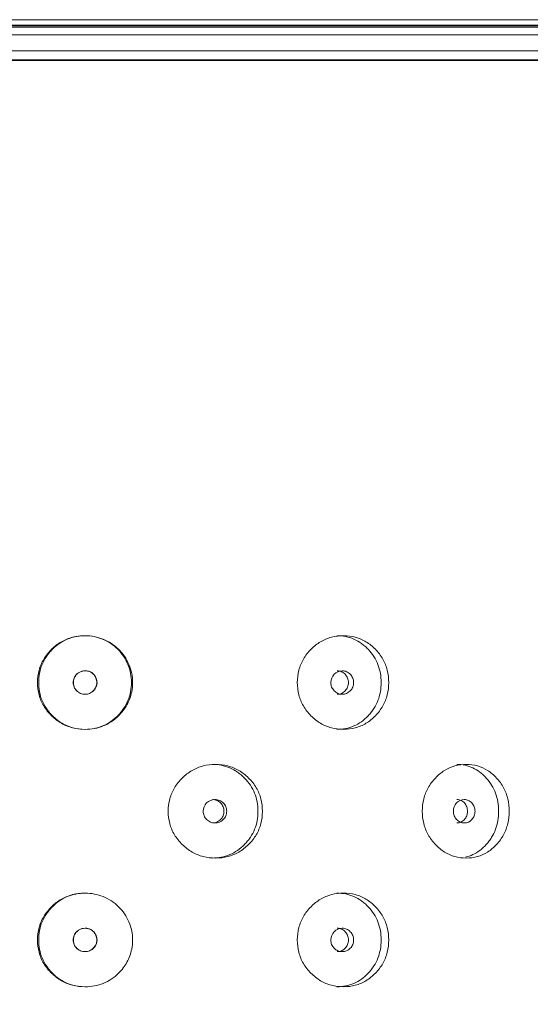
# Model space of a CAD drawing. Header units: millimetres. Extents: x 4 to 1188, y 1 to 840.
# Tile 57 of 256: x 318 to 324, y 412 to 423. Entities that reach past the tile are written whole.
import ezdxf

# ---------------------------------------------------------------- set-up
doc = ezdxf.new("R2010")
doc.units = ezdxf.units.MM
doc.layers.add('1', color=7, linetype='Continuous')
doc.styles.add('Arial Unicode MS', font='Arial Unicode MS')
doc.dimstyles.get("Standard").update_dxf_attribs({"dimtxt": 0.18, "dimasz": 0.18, "dimexe": 0.18, "dimexo": 0.0625, "dimgap": 0.09, "dimtad": 0, "dimtih": 1, "dimtoh": 1, "dimdec": 4, "dimzin": 0, "dimdsep": 46, "dimtxsty": 'Standard', "dimcen": 0.09, "dimadec": 0, "dimazin": 0, "dimtfac": 1, "dimtdec": 4, "dimtofl": 0, "dimtmove": 0, "dimatfit": 3, "dimfxl": 0, "dimtolj": 1, "dimtzin": 0, "dimarcsym": 0})

# ---------------------------------------------------------------- blocks, each defined once
blk = doc.blocks.new('_U28')
at = {"layer": '1', "color": 18, "lineweight": 35}
for p, q in [((328.698, 423.229), (344.978, 423.229)), ((342.978, 423.229), (342.978, 291.229)), ((330.032, 291.229), (344.978, 291.229))]:
    blk.add_line(p, q, dxfattribs=at)
at = {"layer": '1', "color": 18, "lineweight": 70}
for points in [[(342.978, 423.229), (343.754, 419.729), (342.202, 419.729)], [(342.978, 291.229), (342.202, 294.729), (343.754, 294.729)]]:
    blk.add_solid(points, dxfattribs=at)
at = {"layer": '1', "color": 18, "linetype": 'Continuous', "lineweight": 13, "insert": (342.525, 354.017), "char_height": 3, "attachment_point": 7, "rotation": 90, "line_spacing_factor": 1.047437, "style": 'Arial Unicode MS'}
blk.add_mtext('\\fArial Unicode MS|b0|i0;\\W1.0000;990', dxfattribs=at)

msp = doc.modelspace()

# ---------------------------------------------------------------- linework, layer by layer
at = {"layer": '1', "color": 154, "linetype": 'Continuous', "lineweight": 13}
for p, q in [((309.6983, 423.2286), (327.6983, 423.2286)), ((308.4049, 423.142), (328.9916, 423.142)), ((327.3135, 423.0546), (310.0831, 423.0546)), ((310.0124, 422.8753), (327.3816, 422.8753))]:
    msp.add_line(p, q, dxfattribs=at)
at = {"layer": '1', "color": 154, "linetype": 'Continuous', "lineweight": 35}
for p, q in [((327.7649, 423.162), (309.6316, 423.162)), ((308.0316, 422.7686), (329.3649, 422.7686))]:
    msp.add_line(p, q, dxfattribs=at)
at = {"layer": '1', "color": 154, "linetype": 'Continuous', "lineweight": 13}
for points, knots in [([(318.1561, 415.6753), (318.1562, 415.7228), (318.1672, 415.8162), (318.2229, 415.9476), (318.3125, 416.0577), (318.4247, 416.1447), (318.5567, 416.198), (318.6861, 416.2127), (318.8039, 416.2024), (318.9058, 416.1722), (318.9996, 416.1225), (319.083, 416.0568), (319.1513, 415.9754), (319.2016, 415.8821), (319.2338, 415.781), (319.2444, 415.6752), (319.2312, 415.5527), (319.1835, 415.4179), (319.0954, 415.305), (318.9998, 415.2268), (318.9067, 415.1772), (318.805, 415.1479), (318.6868, 415.1379), (318.5568, 415.1524), (318.4247, 415.206), (318.3123, 415.2931), (318.2225, 415.4032), (318.1669, 415.5345), (318.1561, 415.6278), (318.1561, 415.6753)], [0, 0, 0, 0, 0.0420896, 0.0827118, 0.1249967, 0.1669811, 0.2076636, 0.2499833, 0.2814416, 0.3122995, 0.3437546, 0.3752583, 0.4060937, 0.437521, 0.4689611, 0.4997811, 0.5312924, 0.5779329, 0.6248646, 0.6566357, 0.6872562, 0.7179626, 0.7499814, 0.7922603, 0.8329679, 0.8750465, 0.9173959, 0.9579936, 1, 1, 1, 1]), ([(318.1697, 415.6753), (318.1698, 415.7494), (318.1829, 415.818), (318.222, 415.9127), (318.2382, 415.9429), (318.2675, 415.9861), (318.2781, 416.0002), (318.3009, 416.0276), (318.3132, 416.0411), (318.3774, 416.1055), (318.4342, 416.1441), (318.5272, 416.1828), (318.5596, 416.1925), (318.6101, 416.2021), (318.6273, 416.2046), (318.6535, 416.207), (318.6623, 416.2076), (318.6802, 416.2084), (318.6894, 416.2086), (318.7689, 416.2087), (318.8357, 416.1955), (318.9302, 416.1561), (318.9606, 416.1397), (319.02, 416.1), (319.047, 416.078), (319.1202, 416.0051), (319.1584, 415.9475), (319.2137, 415.8141), (319.2274, 415.7458), (319.2271, 415.6412), (319.2235, 415.6056), (319.2095, 415.5349), (319.1994, 415.5012), (319.1731, 415.4371), (319.1569, 415.4067), (319.1279, 415.3635), (319.1175, 415.3495), (319.0951, 415.3224), (319.0833, 415.3094), (318.9676, 415.1935), (318.8436, 415.142), (318.5533, 415.1419), (318.4291, 415.1935), (318.313, 415.3096), (318.3006, 415.3231), (318.2778, 415.3506), (318.2672, 415.3647), (318.2379, 415.4079), (318.2216, 415.4381), (318.1825, 415.5328), (318.1696, 415.6012), (318.1697, 415.6753)], [0, 0, 0, 0, 0.0625, 0.0625, 0.09375, 0.09375, 0.109375, 0.109375, 0.125, 0.125, 0.1875, 0.1875, 0.21875, 0.21875, 0.234375, 0.234375, 0.2421875, 0.2421875, 0.25, 0.25, 0.3125, 0.3125, 0.34375, 0.34375, 0.375, 0.375, 0.4375, 0.4375, 0.5, 0.5, 0.53125, 0.53125, 0.5625, 0.5625, 0.59375, 0.59375, 0.609375, 0.609375, 0.625, 0.625, 0.75, 0.75, 0.875, 0.875, 0.890625, 0.890625, 0.90625, 0.90625, 0.9375, 0.9375, 1, 1, 1, 1]), ([(321.1176, 415.6753), (321.1177, 415.7228), (321.1284, 415.8162), (321.1826, 415.9476), (321.2698, 416.0577), (321.3786, 416.1447), (321.5063, 416.1981), (321.6425, 416.214), (321.7782, 416.1982), (321.9044, 416.1447), (322.0114, 416.0577), (322.0966, 415.9476), (322.1493, 415.8162), (322.165, 415.6753), (322.1494, 415.5344), (322.0966, 415.4031), (322.0114, 415.2929), (321.9045, 415.2059), (321.7782, 415.1525), (321.6425, 415.1366), (321.5063, 415.1524), (321.3786, 415.2059), (321.2697, 415.293), (321.1823, 415.4032), (321.1281, 415.5345), (321.1175, 415.6278), (321.1176, 415.6753)], [0, 0, 0, 0, 0.0420892, 0.082711, 0.1249954, 0.1669805, 0.2076666, 0.249993, 0.2922277, 0.3329137, 0.3749923, 0.4172713, 0.4578933, 0.5000047, 0.5420218, 0.5826436, 0.6250215, 0.6670053, 0.7076914, 0.7500175, 0.7922515, 0.8329373, 0.8750172, 0.9173768, 0.9579835, 1, 1, 1, 1]), ([(321.5691, 416.2086), (321.6387, 416.2086), (321.703, 416.1958), (321.7919, 416.1571), (321.8203, 416.141), (321.8609, 416.112), (321.8741, 416.1015), (321.9, 416.079), (321.9124, 416.067), (321.9744, 416.0019), (322.0114, 415.9443), (322.0608, 415.8181), (322.0731, 415.7492), (322.0732, 415.6012), (322.0609, 415.5327), (322.0238, 415.438), (322.0084, 415.4078), (321.9805, 415.3645), (321.9705, 415.3505), (321.9488, 415.323), (321.9369, 415.3094), (321.8758, 415.245), (321.8217, 415.2064), (321.7031, 415.1549), (321.6384, 415.142), (321.5687, 415.142), (321.5687, 415.142), (321.5686, 415.142)], [0, 0, 0, 0, 0.1248828, 0.1248828, 0.1873867, 0.1873867, 0.2186387, 0.2186387, 0.2498906, 0.2498906, 0.3748984, 0.3748984, 0.4999062, 0.4999062, 0.6249141, 0.6249141, 0.687418, 0.687418, 0.7186699, 0.7186699, 0.7499219, 0.7499219, 0.8749297, 0.8749297, 0.9999375, 0.9999375, 1, 1, 1, 1]), ([(318.5632, 415.6753), (318.5631, 415.657), (318.5663, 415.64), (318.5794, 415.6087), (318.5892, 415.5945), (318.6291, 415.5551), (318.6613, 415.542), (318.7171, 415.542), (318.7343, 415.5453), (318.7582, 415.555), (318.7658, 415.5591), (318.7767, 415.5664), (318.7802, 415.5691), (318.7854, 415.5733), (318.7871, 415.5748), (318.7905, 415.5779), (318.792, 415.5793), (318.8221, 415.609), (318.8359, 415.6398), (318.8347, 415.6903), (318.8308, 415.7077), (318.8154, 415.7444), (318.8057, 415.7597), (318.7821, 415.7842), (318.7682, 415.7933), (318.7443, 415.8025), (318.7358, 415.8048), (318.7223, 415.8071), (318.7177, 415.8076), (318.7105, 415.8082), (318.7081, 415.8083), (318.7032, 415.8085), (318.7006, 415.8086), (318.6608, 415.8085), (318.6288, 415.7953), (318.5896, 415.7565), (318.5797, 415.7421), (318.5666, 415.7108), (318.5633, 415.6936), (318.5632, 415.6753)], [0, 0, 0, 0, 0.0625, 0.0625, 0.125, 0.125, 0.25, 0.25, 0.3125, 0.3125, 0.34375, 0.34375, 0.359375, 0.359375, 0.3671875, 0.3671875, 0.375, 0.375, 0.5, 0.5, 0.5625, 0.5625, 0.625, 0.625, 0.6875, 0.6875, 0.71875, 0.71875, 0.734375, 0.734375, 0.7421875, 0.7421875, 0.75, 0.75, 0.875, 0.875, 0.9375, 0.9375, 1, 1, 1, 1]), ([(318.5658, 415.6753), (318.5658, 415.6636), (318.5683, 415.6405), (318.5816, 415.608), (318.6068, 415.576), (318.6457, 415.5484), (318.6982, 415.5389), (318.7507, 415.5481), (318.7875, 415.5745), (318.8103, 415.6015), (318.8236, 415.6244), (318.8313, 415.6486), (318.8334, 415.6739), (318.8299, 415.7001), (318.82, 415.7305), (318.8028, 415.7623), (318.7744, 415.7898), (318.7384, 415.8057), (318.7002, 415.81), (318.6634, 415.8059), (318.6309, 415.7923), (318.6035, 415.7704), (318.5819, 415.7428), (318.5685, 415.7102), (318.5658, 415.6871), (318.5658, 415.6753)], [0, 0, 0, 0, 0.0419703, 0.0824208, 0.1243866, 0.1869091, 0.2490384, 0.3110172, 0.3731759, 0.4068337, 0.4378779, 0.4675347, 0.4972023, 0.5282779, 0.5619839, 0.6116363, 0.6565019, 0.7012353, 0.7505286, 0.79266, 0.8332115, 0.8752481, 0.9171515, 0.9577481, 1, 1, 1, 1]), ([(321.4998, 415.6753), (321.4997, 415.657), (321.5028, 415.64), (321.5154, 415.6087), (321.5248, 415.5945), (321.5504, 415.5683), (321.5645, 415.5584), (321.5951, 415.5453), (321.6114, 415.542), (321.6654, 415.542), (321.6959, 415.555), (321.7338, 415.5941), (321.7433, 415.6085), (321.7527, 415.632), (321.7551, 415.6402), (321.7582, 415.6572), (321.759, 415.6659), (321.7589, 415.6937), (321.7558, 415.7108), (321.7464, 415.7343), (321.7424, 415.7418), (321.7331, 415.7561), (321.7277, 415.7627), (321.7086, 415.7824), (321.6946, 415.7922), (321.664, 415.8053), (321.6477, 415.8086), (321.5937, 415.8085), (321.5629, 415.7953), (321.5126, 415.7435), (321.4999, 415.7119), (321.4998, 415.6753)], [0, 0, 0, 0, 0.0625, 0.0625, 0.125, 0.125, 0.1875, 0.1875, 0.25, 0.25, 0.375, 0.375, 0.4375, 0.4375, 0.46875, 0.46875, 0.5, 0.5, 0.5625, 0.5625, 0.59375, 0.59375, 0.625, 0.625, 0.6875, 0.6875, 0.75, 0.75, 0.875, 0.875, 1, 1, 1, 1]), ([(321.5731, 415.542), (321.5731, 415.542), (321.5899, 415.542), (321.6234, 415.5482), (321.6652, 415.5789), (321.6943, 415.6227), (321.703, 415.6753), (321.6943, 415.7278), (321.6652, 415.7716), (321.6236, 415.8022), (321.5901, 415.8085), (321.5734, 415.8086)], [0, 0, 0, 0, 0.0000122, 0.1251103, 0.2500755, 0.3753346, 0.5001809, 0.6259267, 0.7502569, 0.8758912, 1, 1, 1, 1]), ([(319.6461, 414.2086), (319.6462, 414.2562), (319.6572, 414.3496), (319.7127, 414.4809), (319.8019, 414.591), (319.9135, 414.678), (320.0447, 414.7314), (320.1848, 414.7473), (320.3248, 414.7315), (320.4552, 414.678), (320.5659, 414.591), (320.6543, 414.4809), (320.709, 414.3495), (320.7252, 414.2086), (320.7091, 414.0677), (320.6543, 413.9364), (320.566, 413.8262), (320.4553, 413.7392), (320.3248, 413.6858), (320.1849, 413.6699), (320.0447, 413.6857), (319.9135, 413.7392), (319.8018, 413.8263), (319.7123, 413.9365), (319.6568, 414.0678), (319.6461, 414.1612), (319.6461, 414.2086)], [0, 0, 0, 0, 0.0420892, 0.082711, 0.1249954, 0.1669805, 0.2076666, 0.249993, 0.2922277, 0.3329137, 0.3749923, 0.4172713, 0.4578933, 0.5000047, 0.5420218, 0.5826436, 0.6250215, 0.6670053, 0.7076914, 0.7500175, 0.7922515, 0.8329373, 0.8750172, 0.9173768, 0.9579835, 1, 1, 1, 1]), ([(320.148, 414.742), (320.2196, 414.742), (320.2861, 414.7291), (320.3779, 414.6905), (320.4072, 414.6744), (320.4493, 414.6453), (320.4629, 414.6349), (320.4897, 414.6123), (320.5026, 414.6003), (320.5667, 414.5352), (320.6051, 414.4776), (320.6564, 414.3514), (320.6692, 414.2825), (320.6693, 414.1346), (320.6565, 414.066), (320.618, 413.9713), (320.602, 413.9411), (320.5731, 413.8979), (320.5627, 413.8838), (320.5402, 413.8563), (320.528, 413.8427), (320.4646, 413.7784), (320.4087, 413.7397), (320.2862, 413.6882), (320.2193, 413.6753), (320.1475, 413.6753), (320.1475, 413.6753), (320.1475, 413.6753)], [0, 0, 0, 0, 0.1248828, 0.1248828, 0.1873867, 0.1873867, 0.2186387, 0.2186387, 0.2498906, 0.2498906, 0.3748984, 0.3748984, 0.4999062, 0.4999062, 0.6249141, 0.6249141, 0.687418, 0.687418, 0.7186699, 0.7186699, 0.7499219, 0.7499219, 0.8749297, 0.8749297, 0.9999375, 0.9999375, 1, 1, 1, 1]), ([(322.5418, 414.2086), (322.5419, 414.2562), (322.5522, 414.3496), (322.6041, 414.4809), (322.6874, 414.591), (322.7914, 414.678), (322.9131, 414.7314), (323.0427, 414.7473), (323.1714, 414.7315), (323.291, 414.678), (323.3921, 414.591), (323.4726, 414.4809), (323.5223, 414.3495), (323.537, 414.2086), (323.5224, 414.0677), (323.4726, 413.9364), (323.3922, 413.8262), (323.2911, 413.7392), (323.1715, 413.6858), (323.0427, 413.6699), (322.9131, 413.6857), (322.7914, 413.7392), (322.6874, 413.8263), (322.6038, 413.9365), (322.5519, 414.0678), (322.5418, 414.1612), (322.5418, 414.2086)], [0, 0, 0, 0, 0.0420892, 0.082711, 0.1249954, 0.1669805, 0.2076666, 0.249993, 0.2922277, 0.3329137, 0.3749923, 0.4172713, 0.4578933, 0.5000047, 0.5420218, 0.5826436, 0.6250215, 0.6670053, 0.7076914, 0.7500175, 0.7922515, 0.8329373, 0.8750172, 0.9173768, 0.9579835, 1, 1, 1, 1]), ([(322.9342, 414.742), (323.0003, 414.742), (323.0614, 414.7291), (323.1456, 414.6905), (323.1724, 414.6744), (323.2109, 414.6453), (323.2234, 414.6349), (323.2478, 414.6123), (323.2596, 414.6003), (323.318, 414.5352), (323.353, 414.4776), (323.3996, 414.3514), (323.4112, 414.2825), (323.4113, 414.1346), (323.3997, 414.066), (323.3647, 413.9713), (323.3501, 413.9411), (323.3238, 413.8979), (323.3143, 413.8838), (323.2939, 413.8563), (323.2827, 413.8427), (323.2249, 413.7784), (323.1738, 413.7397), (323.0915, 413.702), (323.0642, 413.6928), (323.0359, 413.6864)], [0, 0, 0, 0, 0.133838, 0.133838, 0.2008239, 0.2008239, 0.2343169, 0.2343169, 0.2678099, 0.2678099, 0.4017818, 0.4017818, 0.5357538, 0.5357538, 0.6697257, 0.6697257, 0.7367117, 0.7367117, 0.7702046, 0.7702046, 0.8036976, 0.8036976, 0.9376696, 0.9376696, 1, 1, 1, 1]), ([(320.0452, 414.2086), (320.0451, 414.1903), (320.0483, 414.1733), (320.0613, 414.142), (320.0709, 414.1279), (320.0973, 414.1016), (320.1118, 414.0918), (320.1434, 414.0786), (320.1603, 414.0753), (320.2159, 414.0754), (320.2474, 414.0883), (320.2866, 414.1275), (320.2964, 414.1418), (320.3061, 414.1654), (320.3086, 414.1735), (320.3118, 414.1905), (320.3126, 414.1992), (320.3125, 414.227), (320.3093, 414.2441), (320.2996, 414.2677), (320.2955, 414.2752), (320.2858, 414.2894), (320.2803, 414.2961), (320.2605, 414.3157), (320.246, 414.3256), (320.2145, 414.3387), (320.1977, 414.3419), (320.1419, 414.3418), (320.1102, 414.3286), (320.0584, 414.2768), (320.0454, 414.2453), (320.0452, 414.2086)], [0, 0, 0, 0, 0.0625, 0.0625, 0.125, 0.125, 0.1875, 0.1875, 0.25, 0.25, 0.375, 0.375, 0.4375, 0.4375, 0.46875, 0.46875, 0.5, 0.5, 0.5625, 0.5625, 0.59375, 0.59375, 0.625, 0.625, 0.6875, 0.6875, 0.75, 0.75, 0.875, 0.875, 1, 1, 1, 1]), ([(320.1504, 414.0753), (320.1504, 414.0753), (320.1677, 414.0753), (320.2023, 414.0816), (320.2454, 414.1123), (320.2755, 414.156), (320.2846, 414.2086), (320.2755, 414.2611), (320.2455, 414.3049), (320.2025, 414.3356), (320.1679, 414.3419), (320.1507, 414.3419)], [0, 0, 0, 0, 0.0000122, 0.1251103, 0.2500755, 0.3753346, 0.5001809, 0.6259267, 0.7502569, 0.8758912, 1, 1, 1, 1]), ([(322.8973, 414.2086), (322.8972, 414.1903), (322.9001, 414.1733), (322.9121, 414.142), (322.921, 414.1279), (322.9453, 414.1016), (322.9587, 414.0918), (322.9877, 414.0786), (323.0033, 414.0753), (323.0544, 414.0754), (323.0833, 414.0883), (323.1192, 414.1275), (323.1281, 414.1418), (323.1371, 414.1654), (323.1393, 414.1735), (323.1422, 414.1905), (323.143, 414.1992), (323.1429, 414.227), (323.1399, 414.2441), (323.131, 414.2677), (323.1273, 414.2752), (323.1184, 414.2894), (323.1134, 414.2961), (323.0953, 414.3157), (323.082, 414.3256), (323.0531, 414.3387), (323.0376, 414.3419), (322.9864, 414.3418), (322.9572, 414.3286), (322.9094, 414.2768), (322.8974, 414.2453), (322.8973, 414.2086)], [0, 0, 0, 0, 0.0625, 0.0625, 0.125, 0.125, 0.1875, 0.1875, 0.25, 0.25, 0.375, 0.375, 0.4375, 0.4375, 0.46875, 0.46875, 0.5, 0.5, 0.5625, 0.5625, 0.59375, 0.59375, 0.625, 0.625, 0.6875, 0.6875, 0.75, 0.75, 0.875, 0.875, 1, 1, 1, 1]), ([(322.9372, 414.0753), (322.9372, 414.0753), (322.9531, 414.0753), (322.9849, 414.0816), (323.0244, 414.1123), (323.052, 414.156), (323.0602, 414.2086), (323.052, 414.2611), (323.0244, 414.3049), (322.985, 414.3356), (322.9533, 414.3419), (322.9375, 414.3419)], [0, 0, 0, 0, 0.0000122, 0.1251103, 0.2500755, 0.3753346, 0.5001809, 0.6259267, 0.7502569, 0.8758912, 1, 1, 1, 1]), ([(318.1561, 412.742), (318.1562, 412.7895), (318.1672, 412.8829), (318.2229, 413.0142), (318.3125, 413.1244), (318.4247, 413.2114), (318.5567, 413.2647), (318.6861, 413.2794), (318.8039, 413.2691), (318.9058, 413.2389), (318.9996, 413.1892), (319.083, 413.1235), (319.1513, 413.0421), (319.2016, 412.9487), (319.2338, 412.8477), (319.2444, 412.7419), (319.2312, 412.6193), (319.1835, 412.4845), (319.0954, 412.3716), (318.9998, 412.2934), (318.9067, 412.2439), (318.805, 412.2146), (318.6868, 412.2046), (318.5568, 412.2191), (318.4247, 412.2726), (318.3123, 412.3597), (318.2225, 412.4699), (318.1669, 412.6012), (318.1561, 412.6945), (318.1561, 412.742)], [0, 0, 0, 0, 0.0420896, 0.0827118, 0.1249967, 0.1669811, 0.2076636, 0.2499833, 0.2814416, 0.3122995, 0.3437546, 0.3752583, 0.4060937, 0.437521, 0.4689611, 0.4997811, 0.5312924, 0.5779329, 0.6248646, 0.6566357, 0.6872562, 0.7179626, 0.7499814, 0.7922603, 0.8329679, 0.8750465, 0.9173959, 0.9579936, 1, 1, 1, 1]), ([(318.1697, 412.742), (318.1698, 412.8161), (318.1829, 412.8847), (318.222, 412.9794), (318.2382, 413.0096), (318.2675, 413.0528), (318.2781, 413.0669), (318.3009, 413.0943), (318.3132, 413.1078), (318.3774, 413.1722), (318.4342, 413.2108), (318.5272, 413.2495), (318.5596, 413.2591), (318.6101, 413.2688), (318.6273, 413.2712), (318.6535, 413.2737), (318.6623, 413.2743), (318.6802, 413.2751), (318.6894, 413.2753), (318.6983, 413.2753), (318.6983, 413.2753), (318.6983, 413.2753)], [0, 0, 0, 0, 0.2499844, 0.2499844, 0.3749766, 0.3749766, 0.4374727, 0.4374727, 0.4999688, 0.4999688, 0.7499531, 0.7499531, 0.8749453, 0.8749453, 0.9374414, 0.9374414, 0.9686895, 0.9686895, 0.9999375, 0.9999375, 1, 1, 1, 1]), ([(321.1176, 412.742), (321.1177, 412.7895), (321.1284, 412.8829), (321.1826, 413.0142), (321.2698, 413.1244), (321.3786, 413.2113), (321.5063, 413.2647), (321.6425, 413.2806), (321.7782, 413.2649), (321.9044, 413.2114), (322.0114, 413.1244), (322.0966, 413.0142), (322.1493, 412.8829), (322.165, 412.742), (322.1494, 412.601), (322.0966, 412.4697), (322.0114, 412.3596), (321.9045, 412.2725), (321.7782, 412.2192), (321.6425, 412.2033), (321.5063, 412.2191), (321.3786, 412.2726), (321.2697, 412.3597), (321.1823, 412.4698), (321.1281, 412.6011), (321.1175, 412.6945), (321.1176, 412.742)], [0, 0, 0, 0, 0.0420892, 0.082711, 0.1249954, 0.1669805, 0.2076666, 0.249993, 0.2922277, 0.3329137, 0.3749923, 0.4172713, 0.4578933, 0.5000047, 0.5420218, 0.5826436, 0.6250215, 0.6670053, 0.7076914, 0.7500175, 0.7922515, 0.8329373, 0.8750172, 0.9173768, 0.9579835, 1, 1, 1, 1]), ([(321.5691, 413.2753), (321.6387, 413.2753), (321.703, 413.2624), (321.7919, 413.2238), (321.8203, 413.2077), (321.8609, 413.1787), (321.8741, 413.1682), (321.9, 413.1456), (321.9124, 413.1336), (321.9744, 413.0686), (322.0114, 413.011), (322.0608, 412.8847), (322.0731, 412.8158), (322.0732, 412.6679), (322.0609, 412.5994), (322.0238, 412.5047), (322.0084, 412.4745), (321.9805, 412.4312), (321.9705, 412.4171), (321.9488, 412.3896), (321.9369, 412.376), (321.8758, 412.3117), (321.8217, 412.2731), (321.7031, 412.2216), (321.6384, 412.2087), (321.5687, 412.2086), (321.5687, 412.2086), (321.5686, 412.2086)], [0, 0, 0, 0, 0.1248828, 0.1248828, 0.1873867, 0.1873867, 0.2186387, 0.2186387, 0.2498906, 0.2498906, 0.3748984, 0.3748984, 0.4999062, 0.4999062, 0.6249141, 0.6249141, 0.687418, 0.687418, 0.7186699, 0.7186699, 0.7499219, 0.7499219, 0.8749297, 0.8749297, 0.9999375, 0.9999375, 1, 1, 1, 1]), ([(318.5632, 412.742), (318.5631, 412.7236), (318.5663, 412.7067), (318.5794, 412.6754), (318.5892, 412.6612), (318.6291, 412.6218), (318.6613, 412.6087), (318.7171, 412.6087), (318.7343, 412.6119), (318.7582, 412.6217), (318.7658, 412.6258), (318.7767, 412.6331), (318.7802, 412.6357), (318.7854, 412.64), (318.7871, 412.6415), (318.7905, 412.6445), (318.792, 412.646), (318.8221, 412.6757), (318.8359, 412.7065), (318.8347, 412.7569), (318.8308, 412.7744), (318.8154, 412.8111), (318.8057, 412.8264), (318.7821, 412.8508), (318.7682, 412.86), (318.7443, 412.8692), (318.7358, 412.8714), (318.7223, 412.8737), (318.7177, 412.8743), (318.7105, 412.8749), (318.7081, 412.875), (318.7032, 412.8752), (318.7006, 412.8752), (318.6608, 412.8752), (318.6288, 412.862), (318.5896, 412.8231), (318.5797, 412.8088), (318.5666, 412.7774), (318.5633, 412.7603), (318.5632, 412.742)], [0, 0, 0, 0, 0.0625, 0.0625, 0.125, 0.125, 0.25, 0.25, 0.3125, 0.3125, 0.34375, 0.34375, 0.359375, 0.359375, 0.3671875, 0.3671875, 0.375, 0.375, 0.5, 0.5, 0.5625, 0.5625, 0.625, 0.625, 0.6875, 0.6875, 0.71875, 0.71875, 0.734375, 0.734375, 0.7421875, 0.7421875, 0.75, 0.75, 0.875, 0.875, 0.9375, 0.9375, 1, 1, 1, 1]), ([(318.5658, 412.742), (318.5658, 412.7302), (318.5683, 412.7072), (318.5816, 412.6747), (318.6068, 412.6427), (318.6457, 412.615), (318.6982, 412.6056), (318.7507, 412.6148), (318.7875, 412.6411), (318.8103, 412.6682), (318.8236, 412.6911), (318.8313, 412.7153), (318.8334, 412.7405), (318.8299, 412.7668), (318.82, 412.7972), (318.8028, 412.829), (318.7744, 412.8565), (318.7384, 412.8724), (318.7002, 412.8766), (318.6634, 412.8726), (318.6309, 412.859), (318.6035, 412.8371), (318.5819, 412.8095), (318.5685, 412.7769), (318.5658, 412.7538), (318.5658, 412.742)], [0, 0, 0, 0, 0.0419703, 0.0824208, 0.1243866, 0.1869091, 0.2490384, 0.3110172, 0.3731759, 0.4068337, 0.4378779, 0.4675347, 0.4972023, 0.5282779, 0.5619839, 0.6116363, 0.6565019, 0.7012353, 0.7505286, 0.79266, 0.8332115, 0.8752481, 0.9171515, 0.9577481, 1, 1, 1, 1]), ([(321.4998, 412.742), (321.4997, 412.7236), (321.5028, 412.7067), (321.5154, 412.6754), (321.5248, 412.6612), (321.5504, 412.6349), (321.5645, 412.6251), (321.5951, 412.612), (321.6114, 412.6087), (321.6654, 412.6087), (321.6959, 412.6216), (321.7338, 412.6608), (321.7433, 412.6752), (321.7527, 412.6987), (321.7551, 412.7069), (321.7582, 412.7239), (321.759, 412.7326), (321.7589, 412.7604), (321.7558, 412.7775), (321.7464, 412.801), (321.7424, 412.8085), (321.7331, 412.8228), (321.7277, 412.8294), (321.7086, 412.8491), (321.6946, 412.8589), (321.664, 412.872), (321.6477, 412.8752), (321.5937, 412.8752), (321.5629, 412.862), (321.5126, 412.8102), (321.4999, 412.7786), (321.4998, 412.742)], [0, 0, 0, 0, 0.0625, 0.0625, 0.125, 0.125, 0.1875, 0.1875, 0.25, 0.25, 0.375, 0.375, 0.4375, 0.4375, 0.46875, 0.46875, 0.5, 0.5, 0.5625, 0.5625, 0.59375, 0.59375, 0.625, 0.625, 0.6875, 0.6875, 0.75, 0.75, 0.875, 0.875, 1, 1, 1, 1]), ([(321.5731, 412.6087), (321.5731, 412.6087), (321.5899, 412.6087), (321.6234, 412.6149), (321.6652, 412.6456), (321.6943, 412.6894), (321.703, 412.742), (321.6943, 412.7944), (321.6652, 412.8383), (321.6236, 412.8689), (321.5901, 412.8752), (321.5734, 412.8752)], [0, 0, 0, 0, 0.0000122, 0.1251103, 0.2500755, 0.3753346, 0.5001809, 0.6259267, 0.7502569, 0.8758912, 1, 1, 1, 1]), ([(318.6983, 412.2086), (318.5533, 412.2086), (318.4291, 412.2602), (318.313, 412.3762), (318.3006, 412.3898), (318.2778, 412.4173), (318.2672, 412.4313), (318.2379, 412.4746), (318.2216, 412.5048), (318.1825, 412.5994), (318.1696, 412.6678), (318.1697, 412.742)], [0, 0, 0, 0, 0.4999062, 0.4999062, 0.562418, 0.562418, 0.6249297, 0.6249297, 0.7499531, 0.7499531, 1, 1, 1, 1])]:
    msp.add_open_spline(points, degree=3, knots=knots, dxfattribs=at)

# ---------------------------------------------------------------- dimensions: what is measured, and where the dimension line sits
at = {"layer": '1', "color": 18, "linetype": 'Continuous', "lineweight": 13}
dim = msp.add_linear_dim(base=(342.9783, 291.2286), p1=(318.6983, 423.2286), p2=(318.6983, 291.2286), angle=90, dimstyle='Standard', override={"dimtxt": 3, "dimasz": 3.5, "dimexe": 2, "dimexo": 1, "dimgap": 1.5, "dimtad": 1, "dimtih": 0, "dimtoh": 0, "dimdec": 2, "dimlfac": 7.5, "dimzin": 8, "dimdsep": 44, "dimlunit": 2, "dimtxsty": 'Arial Unicode MS', "dimsah": 1, "dimse1": 0, "dimse2": 0, "dimsd1": 0, "dimsd2": 0, "dimclrd": 18, "dimclre": 18, "dimclrt": 18, "dimtol": 0, "dimtm": -0.1, "dimtfac": 0.666667, "dimtdec": 2, "dimtofl": 1, "dimtmove": 0, "dimtzin": 8, "dimlwd": 35, "dimlwe": 35}, dxfattribs=at)
dim.commit()
dim.dimension.update_dxf_attribs({"geometry": '_U28', "text_midpoint": (342.9783, 357.2286), "dimtype": 160})

doc.saveas('drawing.dxf')
